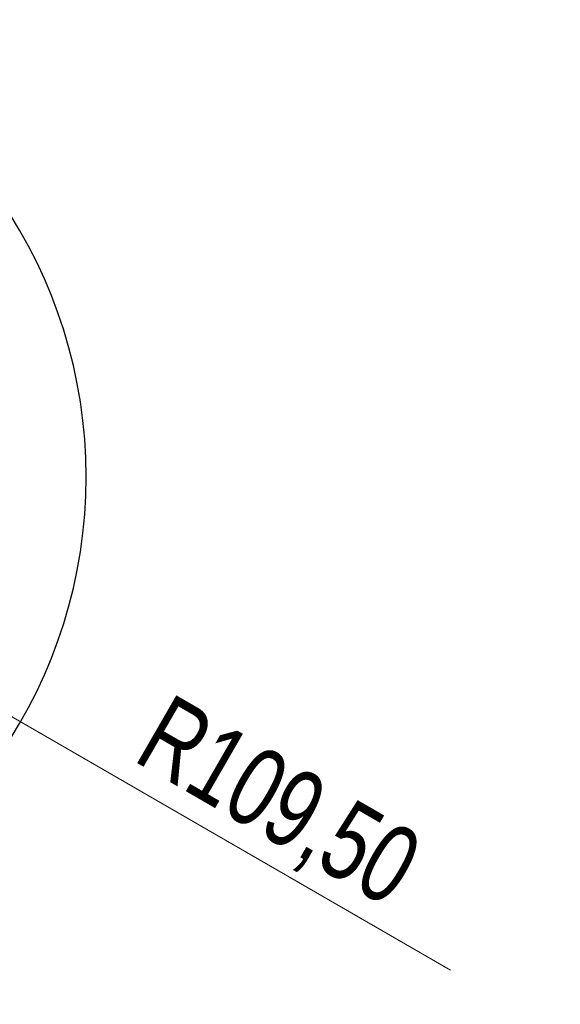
# Model space of a CAD drawing. Header units: millimetres. Extents: x 15 to 415, y 5 to 292.
# Tile 30 of 32: x 303 to 327, y 127 to 171. Entities that reach past the tile are written whole.
import ezdxf

# ---------------------------------------------------------------- set-up
doc = ezdxf.new("R2010")
doc.units = ezdxf.units.MM
doc.styles.add('SLDTEXTSTYLE0', font='TXT', dxfattribs={"width": 0.75})
doc.dimstyles.new('SLDDIMSTYLE3', dxfattribs={"dimtxt": 3.5, "dimasz": 3.556, "dimexe": 0, "dimexo": 0.0625, "dimgap": 0.875, "dimtad": 1, "dimlfac": 5, "dimrnd": 1e-09, "dimzin": 12, "dimdsep": 46, "dimtxsty": 'SLDTEXTSTYLE0', "dimblk1": 'CLOSED', "dimblk2": 'CLOSED', "dimsah": 1, "dimcen": 0, "dimadec": 0, "dimazin": 3, "dimtfac": 1, "dimtofl": 0, "dimtmove": 1, "dimatfit": 3, "dimldrblk": 'CLOSED', "dimfxl": 0, "dimfrac": 2, "dimtolj": 1, "dimtzin": 12, "dimarcsym": 0})

# ---------------------------------------------------------------- blocks, each defined once
blk = doc.blocks.new('_Closed')
at = {"color": 0, "linetype": 'ByBlock', "lineweight": -2}
for p, q in [((-1, 0.166667), (0, 0)), ((-1, 0.166667), (-1, -0.166667)), ((0, 0), (-1, -0.166667)), ((0, 0), (-1, 0))]:
    blk.add_line(p, q, dxfattribs=at)
blk = doc.blocks.new('_D_3')
at = {"color": 7, "linetype": 'Continuous', "lineweight": 18}
for q in [(259.453, 164.286), (322.116, 128.096)]:
    blk.add_line((264.951, 161.11), q, dxfattribs=at)
at = {"color": 7, "linetype": 'Continuous', "lineweight": 18, "xscale": 3.556, "yscale": 3.556, "rotation": 329.9927287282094}
blk.add_blockref('_Closed', (264.951, 161.11), dxfattribs=at)
at = {"color": 7, "linetype": 'Continuous', "lineweight": 18, "insert": (309.6, 140.532), "char_height": 3.5, "attachment_point": 1, "rotation": 330, "style": 'SLDTEXTSTYLE0'}
blk.add_mtext('R109,50', dxfattribs=at)

msp = doc.modelspace()

# ---------------------------------------------------------------- linework, layer by layer
at = {"color": 7, "linetype": 'Continuous', "lineweight": 25}
msp.add_arc((283.9174, 150.1601), 21.9, 290.98899, 69.01101, dxfattribs=at)

# ---------------------------------------------------------------- dimensions: what is measured, and where the dimension line sits
at = {"color": 7, "linetype": 'Continuous', "lineweight": 18}
dim = msp.add_radius_dim(center=(283.9174, 150.1601), mpoint=(264.9514, 161.1101), dimstyle='SLDDIMSTYLE3', dxfattribs=at)
dim.commit()
dim.dimension.update_dxf_attribs({"geometry": '_D_3', "text_midpoint": (314.8274, 132.3142), "dimtype": 164})

doc.saveas('drawing.dxf')
